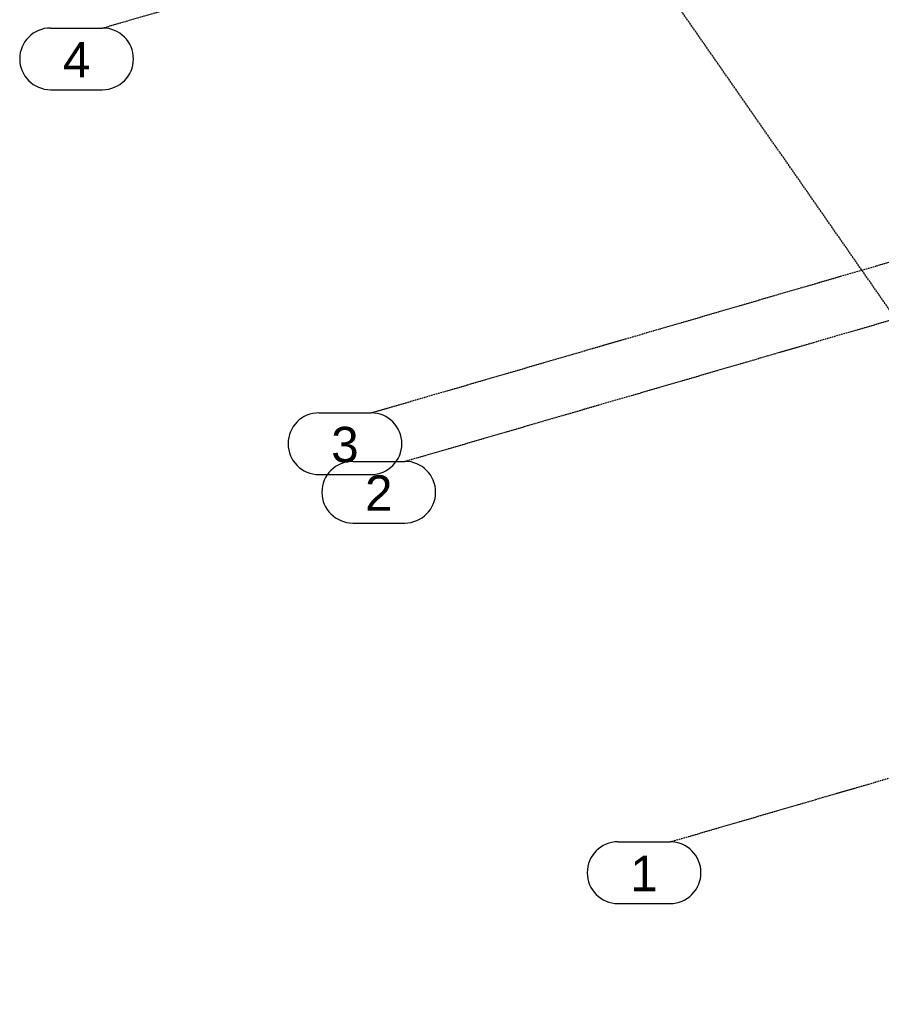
# Model space of a CAD drawing. Header units: millimetres. Extents: x 25 to 224619, y 20 to 11454.
# Tile 16 of 105: x 63936 to 66031, y 600 to 2995. Entities that reach past the tile are written whole.
import ezdxf

# ---------------------------------------------------------------- set-up
doc = ezdxf.new("R2010")
doc.units = ezdxf.units.MM
doc.linetypes.add('DXK_LINE_DOT3', pattern=[5.9187, 2.979, -0.9799, 0.9799, -0.9799])
doc.layers.add('ACIER_VISIBLE', color=7, linetype='Continuous')
doc.layers.add('MAILLAGE', color=7, linetype='Continuous')
doc.styles.add('Arial', font='arial.ttf', dxfattribs={"height": 0.2})

# ---------------------------------------------------------------- blocks, each defined once
blk = doc.blocks.new('GridLine-1649644-30477 - 30191')
at = {"layer": 'MAILLAGE', "color": 7, "linetype": 'DXK_LINE_DOT3'}
blk.add_line((65517.2, 995.2), (74412.5, 3584.3), dxfattribs=at)
at = {"layer": 'MAILLAGE', "color": 7, "linetype": 'Continuous'}
for p, q in [((65390.5, 995.2), (65517.2, 995.2)), ((65390.5, 845.2), (65517.2, 845.2))]:
    blk.add_line(p, q, dxfattribs=at)
for centre, start, end in [((65390.5, 920.2), 90, 270), ((65517.2, 920.2), 270, 90)]:
    blk.add_arc(centre, 75, start, end, dxfattribs=at)
at = {"layer": 'MAILLAGE', "color": 7, "linetype": 'Continuous', "style": 'Arial'}
blk.add_text('1', height=86, dxfattribs=at).set_placement((65420.5, 875.2))
blk = doc.blocks.new('GridLine-1649644-30478 - 30191')
at = {"layer": 'MAILLAGE', "color": 7, "linetype": 'DXK_LINE_DOT3'}
blk.add_line((64872, 1920.7), (73767.3, 4509.8), dxfattribs=at)
at = {"layer": 'MAILLAGE', "color": 7, "linetype": 'Continuous'}
for p, q in [((64745.3, 1920.7), (64872, 1920.7)), ((64745.3, 1770.7), (64872, 1770.7))]:
    blk.add_line(p, q, dxfattribs=at)
for centre, start, end in [((64745.3, 1845.7), 90, 270), ((64872, 1845.7), 270, 90)]:
    blk.add_arc(centre, 75, start, end, dxfattribs=at)
at = {"layer": 'MAILLAGE', "color": 7, "linetype": 'Continuous', "style": 'Arial'}
blk.add_text('2', height=86, dxfattribs=at).set_placement((64775.3, 1800.7))
blk = doc.blocks.new('GridLine-1649644-30479 - 30191')
at = {"layer": 'MAILLAGE', "color": 7, "linetype": 'DXK_LINE_DOT3'}
blk.add_line((64789.9, 2038.6), (73685.1, 4627.6), dxfattribs=at)
at = {"layer": 'MAILLAGE', "color": 7, "linetype": 'Continuous'}
for p, q in [((64663.1, 2038.6), (64789.9, 2038.6)), ((64663.1, 1888.6), (64789.9, 1888.6))]:
    blk.add_line(p, q, dxfattribs=at)
for centre, start, end in [((64663.1, 1963.6), 90, 270), ((64789.9, 1963.6), 270, 90)]:
    blk.add_arc(centre, 75, start, end, dxfattribs=at)
at = {"layer": 'MAILLAGE', "color": 7, "linetype": 'Continuous', "style": 'Arial'}
blk.add_text('3', height=86, dxfattribs=at).set_placement((64693.1, 1918.6))
blk = doc.blocks.new('GridLine-1649644-30480 - 30191')
at = {"layer": 'MAILLAGE', "color": 7, "linetype": 'DXK_LINE_DOT3'}
blk.add_line((64137.2, 2974.7), (73032.5, 5563.7), dxfattribs=at)
at = {"layer": 'MAILLAGE', "color": 7, "linetype": 'Continuous'}
for p, q in [((64010.5, 2974.7), (64137.2, 2974.7)), ((64010.5, 2824.7), (64137.2, 2824.7))]:
    blk.add_line(p, q, dxfattribs=at)
for centre, start, end in [((64010.5, 2899.7), 90, 270), ((64137.2, 2899.7), 270, 90)]:
    blk.add_arc(centre, 75, start, end, dxfattribs=at)
at = {"layer": 'MAILLAGE', "color": 7, "linetype": 'Continuous', "style": 'Arial'}
blk.add_text('4', height=86, dxfattribs=at).set_placement((64040.5, 2854.7))
blk = doc.blocks.new('GridLine-1649644-35273 - 30191')
at = {"layer": 'MAILLAGE', "color": 7, "linetype": 'DXK_LINE_DOT3'}
blk.add_line((67228.6, 600), (64748.5, 4157.3), dxfattribs=at)
blk = doc.blocks.new('Part-1649644-30518 - 30191')
at = {"layer": 'ACIER_VISIBLE', "color": 136, "linetype": 'Continuous'}
for p, q in [((66684.6, 2947.9), (65267.6, 4980.3)), ((65267.6, 4970.8), (65267.6, 4980.3)), ((66684.6, 2938.3), (65267.6, 4970.8)), ((65343.3, 4862.2), (65343.3, 4828.7)), ((65343.3, 4828.7), (65267.6, 4806.7)), ((66684.6, 2904.8), (65343.3, 4828.7)), ((66684.6, 2774.2), (65267.6, 4806.7)), ((65267.6, 4806.7), (65267.6, 4797.2)), ((66684.6, 2764.7), (65267.6, 4797.2)), ((66684.6, 2938.3), (66684.6, 2947.9)), ((66684.6, 2764.7), (66684.6, 2774.2)), ((66686.8, 2765.3), (66684.6, 2764.7))]:
    blk.add_line(p, q, dxfattribs=at)
blk = doc.blocks.new('Part-1649644-30911 - 30191')
at = {"layer": 'ACIER_VISIBLE', "color": 136, "linetype": 'Continuous'}
for p, q in [((65346.4, 4413), (65335.1, 4403.4)), ((65359.7, 4419), (65346.4, 4413)), ((65372.9, 4420.7), (65359.7, 4419)), ((65384.2, 4417.7), (65372.9, 4420.7)), ((65391.7, 4410.4), (65384.2, 4417.7)), ((65499.4, 4256), (65391.7, 4410.4)), ((65327.6, 4391.8), (65325, 4379.9)), ((65335.1, 4403.4), (65327.6, 4391.8)), ((65325, 4379.9), (65327.6, 4369.5)), ((65327.6, 4369.5), (66641.6, 2484.9)), ((65963.1, 3590.9), (65608.8, 4099)), ((66423.8, 2930.1), (66080, 3423.2)), ((66641.6, 2617.7), (66532.5, 2774.1))]:
    blk.add_line(p, q, dxfattribs=at)

msp = doc.modelspace()

# ---------------------------------------------------------------- block references
for name in ['GridLine-1649644-30480 - 30191', 'Part-1649644-30518 - 30191', 'GridLine-1649644-30479 - 30191', 'GridLine-1649644-30478 - 30191', 'Part-1649644-30911 - 30191', 'GridLine-1649644-35273 - 30191', 'GridLine-1649644-30477 - 30191']:
    msp.add_blockref(name, (0, 0))

doc.saveas('drawing.dxf')
